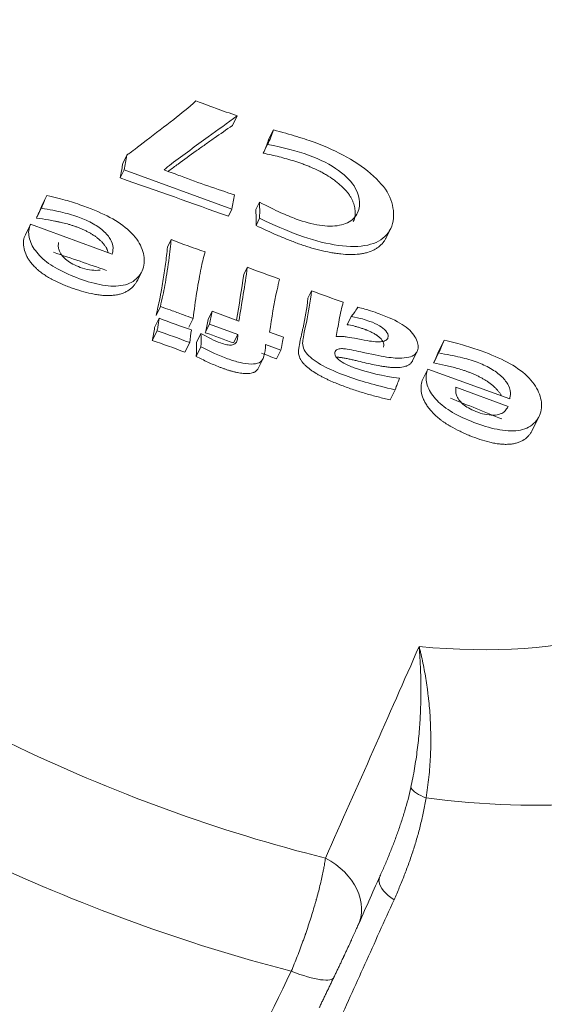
# Model space of a CAD drawing. Header units: millimetres. Extents: x 0 to 594, y 0 to 420.
# Tile 135 of 256: x 135.724 to 136.569, y 299.977 to 301.563. Entities that reach past the tile are written whole.
import ezdxf

# ---------------------------------------------------------------- set-up
doc = ezdxf.new("R2010")
doc.units = ezdxf.units.MM
doc.layers.add('1', color=7, linetype='Continuous', true_color=0xffffff)

msp = doc.modelspace()

# ---------------------------------------------------------------- linework, layer by layer
at = {"layer": '1', "color": 155, "linetype": 'Continuous', "lineweight": 13}
for p, q in [((136.0741, 301.4082), (136.0666, 301.3928)), ((136.1325, 301.3857), (136.1249, 301.3704)), ((136.1233, 301.3624), (136.1163, 301.3481)), ((135.8963, 301.345), (135.8897, 301.3317)), ((135.8922, 301.3214), (135.8858, 301.3083)), ((136.0657, 301.2582), (135.8922, 301.3214)), ((135.7673, 301.2803), (135.7598, 301.2648)), ((135.7585, 301.2596), (135.7507, 301.2437)), ((136.1102, 301.2694), (136.1044, 301.2575)), ((136.0657, 301.2582), (136.06, 301.2466)), ((136.1103, 301.2434), (136.1046, 301.2318)), ((135.7412, 301.2335), (135.7329, 301.2167)), ((135.7413, 301.2337), (135.873, 301.1858)), ((136.3141, 301.2117), (136.3213, 301.2263)), ((135.9679, 301.209), (135.962, 301.197)), ((136.0905, 301.1643), (136.0848, 301.1528)), ((135.9139, 301.144), (135.9205, 301.1576)), ((136.1942, 301.1266), (136.1883, 301.1145)), ((135.9504, 301.1012), (135.9434, 301.0868)), ((136.0338, 301.0935), (136.0273, 301.0803)), ((136.0338, 301.0935), (136.0768, 301.0779)), ((136.2579, 301.085), (136.2515, 301.072)), ((135.9486, 301.0823), (135.9412, 301.0672)), ((136.0033, 301.082), (135.9964, 301.068)), ((136.0296, 301.073), (136.0228, 301.0592)), ((136.0753, 301.0564), (136.0296, 301.073)), ((135.9451, 301.0623), (135.9373, 301.0464)), ((136.0157, 301.0579), (136.0085, 301.0433)), ((136.0753, 301.0564), (136.0685, 301.0426)), ((136.1262, 301.0598), (136.1487, 301.0517)), ((135.9977, 301.0431), (135.9901, 301.0276)), ((136.1446, 301.0312), (136.12, 301.0401)), ((136.4076, 301.0471), (136.3998, 301.0312)), ((136.0158, 301.0364), (136.0082, 301.021)), ((136.1446, 301.0312), (136.1376, 301.0171)), ((136.3569, 301.0138), (136.3644, 301.0291)), ((136.3987, 301.0264), (136.3908, 301.0104)), ((136.3909, 301.0107), (136.3988, 301.0267)), ((136.1086, 301.0025), (136.1159, 301.0173)), ((136.3814, 301.0004), (136.3735, 300.9842)), ((136.3815, 301.0006), (136.5134, 300.9526)), ((136.3287, 300.9672), (136.3206, 300.9507)), ((136.5108, 300.9404), (136.4266, 300.9712)), ((136.5498, 300.9021), (136.5607, 300.9242)), ((136.3034, 300.1821), (136.3027, 300.1752))]:
    msp.add_line(p, q, dxfattribs=at)
for centre, major_axis, ratio, start_param, end_param in [((135.8615, 300.7588), (-1.5766, 0.7749), 0.534706, 0, 3.290902), ((135.4823, 301.6724), (-0.6391, 0.3141), 0.534706, 3.153532, 3.219221), ((131.9621, 292.859), (-10.9992, 1.0555), 0.828314, 4.4112, 4.428152), ((136.7154, 301.0138), (-0.6302, 0.3097), 0.534706, 0.11988, 0.180107), ((136.0563, 301.8367), (-1.0264, 0.5045), 0.534706, 1.744323, 1.795831), ((131.9473, 292.7085), (-10.994, 1.0944), 0.828661, 4.431781, 4.440012), ((129.7175, 303.5819), (-6.1845, 3.0396), 0.534706, 3.293537, 3.316556), ((136.172, 301.7332), (-0.9309, 0.4575), 0.534706, 1.74305, 1.797104), ((136.2729, 301.6723), (-0.8934, 0.4391), 0.534706, 1.742487, 1.797667), ((135.0606, 301.4732), (-0.9459, 0.4649), 0.534706, 3.263149, 3.299336), ((136.0296, 301.6468), (-0.9238, 0.454), 0.534706, 1.742935, 1.797219), ((135.9334, 300.6568), (-0.6375, 0.3133), 0.534706, 4.871668, 4.951671), ((136.6911, 300.7924), (-0.6715, 0.33), 0.534706, 0.154084, 0.203457), ((135.5897, 301.1861), (-0.4124, 0.2027), 0.534706, 3.36154, 3.442503), ((131.9438, 292.6674), (-10.9962, 1.0552), 0.828314, 4.408474, 4.412932), ((135.7275, 301.3566), (-0.6713, 0.3299), 0.534706, 3.140922, 3.197213), ((131.9438, 292.6674), (-10.9962, 1.0552), 0.828314, 4.401702, 4.404102), ((131.9474, 292.7093), (-10.994, 1.0944), 0.828661, 4.369197, 4.377432), ((136.0616, 301.166), (-0.8504, 0.4179), 0.534706, 2.183035, 2.613756), ((132.4323, 292.5913), (-4.737, -9.9693), 0.020911, 2.450946, 2.505783), ((136.0393, 301.1207), (-1.3343, 0.6558), 0.534706, 1.58357, 1.956584), ((136.0279, 301.0974), (1.1008, -0.541), 0.534706, 5.282499, 5.797478), ((136.4018, 300.3259), (0.0494, -0.0078), 0.42568, 3.4728, 4.288327), ((135.9923, 301.0249), (1.4712, -0.7231), 0.534706, 4.742515, 5.080824), ((136.178, 300.146), (0.0914, -0.0406), 0.770665, 6.250365, 7.773616), ((132.5183, 292.5504), (4.6941, 9.8791), 0.020911, 5.592538, 5.605258), ((136.3492, 300.162), (0.0454, -0.0209), 0.496995, 3.445353, 4.440843), ((136.1398, 300.064), (0.0901, -0.0433), 0.220952, 5.059084, 6.304628)]:
    msp.add_ellipse(centre, major_axis=major_axis, ratio=ratio, start_param=start_param, end_param=end_param, dxfattribs=at)
for points, degree in [([(124.528, 307.3733), (128.8721, 305.0464), (133.3566, 302.985), (137.96, 301.2005), (142.6597, 299.7018), (147.4321, 298.4949)], 5), ([(136.1249, 301.3704), (136.1225, 301.3627), (136.1196, 301.3553), (136.1163, 301.3481)], 3), ([(135.8922, 301.3214), (135.8937, 301.3291), (135.8952, 301.3369), (135.8963, 301.345)], 3), ([(135.7585, 301.2596), (135.7604, 301.2633), (135.7633, 301.2703), (135.7673, 301.2803)], 3), ([(136.0848, 301.1528), (136.0814, 301.1283), (136.0774, 301.1038), (136.073, 301.0793)], 3), ([(136.2579, 301.085), (136.261, 301.0882), (136.2644, 301.0933), (136.2685, 301.1001)], 3), ([(136.0273, 301.0803), (136.026, 301.0732), (136.0245, 301.0661), (136.0228, 301.0592)], 3), ([(135.9373, 301.0464), (135.9549, 301.0406), (135.9725, 301.0344), (135.9901, 301.0276)], 3), ([(136.0085, 301.0433), (136.0089, 301.0357), (136.0088, 301.0283), (136.0082, 301.021)], 3), ([(136.3998, 301.0312), (136.3972, 301.0242), (136.3942, 301.0174), (136.3909, 301.0107)], 3), ([(136.0508, 299.8043), (136.0877, 299.8797), (136.1245, 299.9551), (136.1614, 300.0306)], 3), ([(136.2065, 299.972), (136.2299, 300.0207)], 1)]:
    msp.add_open_spline(points, degree=degree, dxfattribs=at)
for points, knots in [([(135.8963, 301.345), (135.8964, 301.3451), (135.8969, 301.3457), (135.8991, 301.3471), (135.8998, 301.3476), (135.9038, 301.3504), (135.9129, 301.3572), (135.9278, 301.3687), (135.9425, 301.3799), (135.9572, 301.3913), (135.9843, 301.4121), (135.9961, 301.4221), (136.0078, 301.4323)], [0, 0, 0, 0, 0.018943, 0.018943, 0.035451, 0.035451, 0.276118, 0.276118, 0.276118, 0.667721, 0.667721, 1, 1, 1, 1]), ([(136.0078, 301.4323), (136.0219, 301.4272), (136.0324, 301.4233), (136.0392, 301.4208), (136.0509, 301.4166), (136.0625, 301.4124), (136.0741, 301.4082)], [0, 0, 0, 0, 0.473546, 0.473546, 0.473546, 1, 1, 1, 1]), ([(136.0741, 301.4082), (136.0586, 301.397), (136.0431, 301.3858), (136.0075, 301.3601), (135.9879, 301.3454), (135.964, 301.3278), (135.9602, 301.3244), (135.9563, 301.3212)], [0, 0, 0, 0, 0.391073, 0.391073, 0.894572, 0.894572, 1, 1, 1, 1]), ([(135.963, 301.3189), (135.9634, 301.3192), (135.9687, 301.3231), (135.974, 301.327), (135.9886, 301.3377), (135.9982, 301.3447), (136.0104, 301.3535), (136.0129, 301.3552), (136.0177, 301.3587), (136.0202, 301.3604), (136.0275, 301.3656), (136.0422, 301.3758), (136.0568, 301.386), (136.0666, 301.3928)], [0, 0, 0, 0, 0.01198, 0.153126, 0.153126, 0.435417, 0.435417, 0.50599, 0.50599, 0.576563, 0.576563, 0.717709, 1, 1, 1, 1]), ([(136.1325, 301.3857), (136.1463, 301.3821), (136.159, 301.3785), (136.1705, 301.375), (136.1819, 301.3714), (136.1918, 301.3681), (136.2179, 301.3586), (136.235, 301.3507), (136.251, 301.3418), (136.2671, 301.3329), (136.2815, 301.3226), (136.3064, 301.3), (136.3153, 301.2886), (136.3251, 301.2657), (136.327, 301.2544), (136.3248, 301.2314), (136.3203, 301.2216), (136.3042, 301.2064), (136.2933, 301.2015), (136.2654, 301.1971), (136.2491, 301.1976), (136.2307, 301.2007), (136.2124, 301.2038), (136.1932, 301.209), (136.1541, 301.2233), (136.133, 301.2324), (136.1103, 301.2434)], [0, 0, 0, 0, 0.068311, 0.068311, 0.068311, 0.113574, 0.113574, 0.214923, 0.214923, 0.214923, 0.306009, 0.306009, 0.394359, 0.394359, 0.488069, 0.488069, 0.588919, 0.588919, 0.684412, 0.684412, 0.781542, 0.781542, 0.781542, 0.891261, 0.891261, 1, 1, 1, 1]), ([(136.1102, 301.2694), (136.1237, 301.2623), (136.1348, 301.2568), (136.1437, 301.2528), (136.1527, 301.2487), (136.1613, 301.2451), (136.1821, 301.2375), (136.1947, 301.2341), (136.2186, 301.2304), (136.2296, 301.2301), (136.2486, 301.234), (136.2562, 301.2375), (136.2671, 301.2486), (136.2705, 301.2552), (136.2721, 301.2725), (136.27, 301.282), (136.2595, 301.3012), (136.2504, 301.3108), (136.2375, 301.3203), (136.2247, 301.3297), (136.2085, 301.338), (136.1708, 301.3518), (136.149, 301.3574), (136.1233, 301.3624)], [0, 0, 0, 0, 0.083649, 0.083649, 0.083649, 0.142994, 0.142994, 0.237172, 0.237172, 0.325667, 0.325667, 0.416416, 0.416416, 0.506407, 0.506407, 0.61464, 0.61464, 0.7169, 0.7169, 0.7169, 0.863059, 0.863059, 1, 1, 1, 1]), ([(136.1163, 301.3481), (136.1247, 301.3463), (136.1331, 301.3445), (136.1459, 301.3413), (136.1501, 301.3402), (136.1587, 301.3378), (136.1629, 301.3366), (136.1715, 301.3339), (136.1758, 301.3324), (136.1823, 301.33), (136.1845, 301.3292), (136.1888, 301.3275), (136.1909, 301.3266), (136.1974, 301.3239), (136.2016, 301.322), (136.2079, 301.3188), (136.2099, 301.3177), (136.213, 301.316), (136.2141, 301.3155), (136.2161, 301.3143), (136.2171, 301.3137), (136.2221, 301.3108), (136.2259, 301.3083), (136.2304, 301.305), (136.2313, 301.3043), (136.233, 301.303), (136.2348, 301.3016), (136.2365, 301.3002), (136.2382, 301.2988), (136.239, 301.2981), (136.2431, 301.2945), (136.2461, 301.2916), (136.2501, 301.2872), (136.2514, 301.2857), (136.2531, 301.2834), (136.2537, 301.2827), (136.2547, 301.2812), (136.2558, 301.2797), (136.2567, 301.2782), (136.2575, 301.2767), (136.2579, 301.2759), (136.2591, 301.2737), (136.2601, 301.2715), (136.261, 301.2693), (136.2616, 301.2678), (136.2618, 301.2671), (136.2625, 301.265), (136.2629, 301.2635), (136.2639, 301.2593), (136.2643, 301.2566), (136.2644, 301.2527), (136.2644, 301.2514), (136.2643, 301.2488), (136.2641, 301.2476), (136.2638, 301.2457), (136.2637, 301.2451), (136.2634, 301.2439), (136.263, 301.2421), (136.2622, 301.24), (136.2615, 301.2385), (136.2613, 301.2382)], [0, 0, 0, 0, 0.116425, 0.116425, 0.174637, 0.174637, 0.232849, 0.232849, 0.291062, 0.291062, 0.320168, 0.320168, 0.349274, 0.349274, 0.407486, 0.407486, 0.436592, 0.436592, 0.451145, 0.451145, 0.465698, 0.465698, 0.523911, 0.523911, 0.538464, 0.538464, 0.553017, 0.56757, 0.56757, 0.582123, 0.582123, 0.640335, 0.640335, 0.669441, 0.669441, 0.683995, 0.683995, 0.698548, 0.713101, 0.713101, 0.727654, 0.727654, 0.75676, 0.771313, 0.771313, 0.785866, 0.785866, 0.814972, 0.814972, 0.873185, 0.873185, 0.902291, 0.902291, 0.931397, 0.931397, 0.94595, 0.94595, 0.960503, 0.989609, 1, 1, 1, 1]), ([(135.8897, 301.3317), (135.8895, 301.3297), (135.8892, 301.3277), (135.8886, 301.3237), (135.8882, 301.3217), (135.8872, 301.3159), (135.8865, 301.3121), (135.8858, 301.3083)], [0, 0, 0, 0, 0.25418, 0.25418, 0.508357, 0.508357, 1, 1, 1, 1]), ([(135.9563, 301.3212), (135.967, 301.3173), (135.976, 301.3141), (135.9828, 301.3115), (136.0129, 301.3), (136.042, 301.2904), (136.0699, 301.281)], [0, 0, 0, 0, 0.233294, 0.233294, 0.233294, 1, 1, 1, 1]), ([(135.7673, 301.2803), (135.7803, 301.2773), (135.7915, 301.2744), (135.8003, 301.2718), (135.8093, 301.2691), (135.8183, 301.2661), (135.843, 301.2571), (135.857, 301.2511), (135.8692, 301.2447), (135.8814, 301.2384), (135.8919, 301.2309), (135.9099, 301.2141), (135.916, 301.2054), (135.9237, 301.1875), (135.9251, 301.1791), (135.9234, 301.1622), (135.92, 301.1545), (135.9079, 301.1417), (135.9002, 301.1374), (135.8806, 301.1336), (135.8697, 301.1336), (135.8454, 301.1378), (135.8328, 301.1413), (135.8077, 301.1505), (135.7961, 301.1557), (135.7744, 301.1673), (135.7655, 301.1737), (135.7512, 301.1877), (135.7459, 301.1947), (135.7393, 301.2094), (135.7376, 301.2167), (135.7387, 301.2273), (135.7397, 301.2306), (135.7413, 301.2337)], [0, 0, 0, 0, 0.063143, 0.063143, 0.063143, 0.111075, 0.111075, 0.195659, 0.195659, 0.195659, 0.266619, 0.266619, 0.33794, 0.33794, 0.413897, 0.413897, 0.495773, 0.495773, 0.56998, 0.56998, 0.644186, 0.644186, 0.715425, 0.715425, 0.783737, 0.783737, 0.84335, 0.84335, 0.902964, 0.902964, 0.969256, 0.969256, 1, 1, 1, 1]), ([(135.7598, 301.2648), (135.7583, 301.2613), (135.7569, 301.2578), (135.7547, 301.2524), (135.7539, 301.2507), (135.7527, 301.248), (135.7523, 301.2472), (135.7517, 301.2459), (135.7515, 301.2455), (135.7513, 301.2451)], [0, 0, 0, 0, 0.535153, 0.535153, 0.802729, 0.802729, 0.936517, 0.936517, 1, 1, 1, 1]), ([(135.873, 301.1858), (135.8735, 301.1884), (135.8739, 301.1906), (135.8745, 301.1969), (135.8735, 301.2018), (135.869, 301.2119), (135.8651, 301.2168), (135.8551, 301.2263), (135.849, 301.2306), (135.8347, 301.2387), (135.8274, 301.242), (135.8121, 301.2476), (135.8031, 301.2503), (135.7934, 301.2527), (135.7837, 301.255), (135.7719, 301.2574), (135.7585, 301.2596)], [0, 0, 0, 0, 0.048346, 0.048346, 0.207197, 0.207197, 0.340473, 0.340473, 0.473748, 0.473748, 0.613753, 0.613753, 0.77826, 0.77826, 0.77826, 1, 1, 1, 1]), ([(136.1103, 301.2434), (136.1105, 301.25), (136.1106, 301.2546), (136.1104, 301.2614), (136.1103, 301.2654), (136.1102, 301.2694)], [0, 0, 0, 0, 0.541635, 0.541635, 1, 1, 1, 1]), ([(135.7507, 301.2437), (135.7572, 301.2429), (135.7638, 301.2419), (135.7737, 301.2401), (135.777, 301.2395), (135.782, 301.2385), (135.7837, 301.2382), (135.787, 301.2375), (135.7887, 301.2371), (135.7937, 301.2359), (135.7971, 301.2351), (135.8022, 301.2337), (135.8039, 301.2332), (135.8073, 301.2322), (135.809, 301.2316), (135.8124, 301.2305), (135.814, 301.23), (135.8174, 301.2288), (135.8191, 301.2281), (135.8216, 301.2271), (135.8224, 301.2267), (135.8241, 301.226), (135.8249, 301.2256), (135.8274, 301.2245), (135.829, 301.2237), (135.8323, 301.2221), (135.8339, 301.2213), (135.837, 301.2196), (135.8401, 301.2178), (135.8431, 301.2159), (135.8453, 301.2144), (135.846, 301.2139), (135.8474, 301.2129), (135.8495, 301.2113), (135.8514, 301.2097), (135.8532, 301.208), (135.8538, 301.2075), (135.855, 301.2063), (135.8561, 301.2052), (135.8572, 301.2041), (135.8582, 301.2029), (135.8587, 301.2023), (135.8601, 301.2005), (135.8619, 301.1982), (135.8633, 301.1959), (135.8642, 301.1941), (135.8644, 301.1935), (135.8649, 301.1923), (135.8652, 301.1917), (135.8657, 301.1902), (135.866, 301.1893), (135.8663, 301.1884)], [0, 0, 0, 0, 0.149273, 0.149273, 0.22391, 0.22391, 0.261228, 0.261228, 0.298546, 0.298546, 0.373183, 0.373183, 0.410501, 0.410501, 0.44782, 0.44782, 0.485138, 0.485138, 0.522456, 0.522456, 0.541115, 0.541115, 0.559775, 0.559775, 0.597093, 0.597093, 0.634411, 0.634411, 0.67173, 0.709048, 0.709048, 0.727707, 0.727707, 0.746366, 0.783684, 0.783684, 0.802344, 0.802344, 0.821003, 0.839662, 0.839662, 0.858321, 0.858321, 0.895639, 0.932958, 0.932958, 0.951617, 0.951617, 0.970276, 0.970276, 1, 1, 1, 1]), ([(136.1044, 301.2575), (136.1044, 301.2554), (136.1045, 301.2521), (136.1046, 301.2484), (136.1047, 301.2467), (136.1047, 301.2457), (136.1048, 301.2451), (136.1048, 301.2435), (136.1048, 301.2424), (136.1048, 301.2403), (136.1048, 301.2392), (136.1047, 301.236), (136.1046, 301.2339), (136.1046, 301.2318)], [0, 0, 0, 0, 0.25, 0.375, 0.4375, 0.4375, 0.5, 0.5, 0.625, 0.625, 0.75, 0.75, 1, 1, 1, 1]), ([(136.1046, 301.2318), (136.1158, 301.2263), (136.1271, 301.2211), (136.1442, 301.2137), (136.1499, 301.2113), (136.1585, 301.2079), (136.1613, 301.2068), (136.1671, 301.2046), (136.17, 301.2035), (136.1757, 301.2014), (136.1801, 301.2), (136.1844, 301.1985), (136.1873, 301.1976), (136.1888, 301.1972), (136.196, 301.195), (136.2076, 301.1918), (136.2189, 301.1894), (136.2273, 301.1878), (136.23, 301.1874), (136.2342, 301.1868), (136.2356, 301.1866), (136.2383, 301.1862), (136.2397, 301.1861), (136.2464, 301.1854), (136.2517, 301.185), (136.2617, 301.185), (136.2666, 301.1852), (136.2723, 301.1859), (136.2735, 301.1861), (136.2757, 301.1865), (136.279, 301.187), (136.2822, 301.1878), (136.2881, 301.1895), (136.2918, 301.191), (136.2968, 301.1936), (136.2983, 301.1945), (136.3006, 301.196), (136.3013, 301.1965), (136.3027, 301.1976), (136.3034, 301.1982), (136.3067, 301.201), (136.31, 301.2047), (136.3129, 301.2093), (136.3139, 301.2112), (136.3142, 301.2117)], [0, 0, 0, 0, 0.13637, 0.13637, 0.204555, 0.204555, 0.238647, 0.238647, 0.27274, 0.27274, 0.306832, 0.323878, 0.323878, 0.340925, 0.340925, 0.40911, 0.477294, 0.477294, 0.511387, 0.511387, 0.528433, 0.528433, 0.545479, 0.545479, 0.613664, 0.613664, 0.681849, 0.681849, 0.698895, 0.698895, 0.715942, 0.750034, 0.750034, 0.818219, 0.818219, 0.852311, 0.852311, 0.869358, 0.869358, 0.886404, 0.886404, 0.954589, 0.988681, 1, 1, 1, 1]), ([(135.733, 301.2169), (135.7323, 301.2154), (135.7316, 301.2139), (135.7306, 301.2108), (135.7302, 301.2092), (135.7299, 301.2068), (135.7298, 301.2059), (135.7297, 301.2042), (135.7297, 301.2016), (135.7299, 301.199), (135.7308, 301.1935), (135.7319, 301.1897), (135.7339, 301.185), (135.7343, 301.1841), (135.7352, 301.1821), (135.7362, 301.1802), (135.7374, 301.1783), (135.7383, 301.1768), (135.7386, 301.1763), (135.7393, 301.1754), (135.741, 301.1729), (135.7429, 301.1705), (135.7463, 301.1668), (135.7481, 301.1649), (135.7505, 301.1626), (135.751, 301.1621), (135.752, 301.1612), (135.7525, 301.1608), (135.754, 301.1594), (135.7572, 301.1568), (135.7629, 301.1526), (135.7678, 301.1495), (135.7709, 301.1476), (135.7716, 301.1473), (135.7729, 301.1466), (135.7742, 301.1458), (135.7761, 301.1448), (135.7774, 301.1441), (135.7834, 301.1411), (135.7887, 301.1387), (135.7968, 301.1352), (135.8009, 301.1336), (135.8051, 301.132), (135.8078, 301.131), (135.8092, 301.1305), (135.8161, 301.1281), (135.8217, 301.1264), (135.8327, 301.1235), (135.8381, 301.1222), (135.845, 301.1209), (135.8463, 301.1207), (135.849, 301.1202), (135.8504, 301.12), (135.8544, 301.1195), (135.8596, 301.119), (135.8659, 301.1188), (135.8696, 301.119), (135.872, 301.1191), (135.8732, 301.1192), (135.8767, 301.1196), (135.879, 301.1199), (135.8822, 301.1205), (135.8833, 301.1207), (135.8854, 301.1212), (135.8884, 301.1221), (135.8912, 301.1232), (135.8939, 301.1244), (135.8947, 301.1248), (135.8964, 301.1257), (135.8972, 301.1262), (135.9011, 301.1286), (135.9038, 301.1308), (135.9073, 301.1344), (135.9084, 301.1357), (135.91, 301.1377), (135.9105, 301.1383), (135.9114, 301.1397), (135.9118, 301.1404), (135.9128, 301.142), (135.9134, 301.143), (135.9139, 301.144)], [0, 0, 0, 0, 0.028832, 0.028832, 0.057663, 0.057663, 0.072079, 0.072079, 0.086495, 0.115327, 0.115327, 0.17299, 0.17299, 0.187406, 0.187406, 0.201822, 0.216238, 0.216238, 0.223446, 0.223446, 0.230654, 0.259486, 0.259486, 0.288317, 0.288317, 0.295525, 0.295525, 0.302733, 0.302733, 0.317149, 0.345981, 0.374813, 0.374813, 0.382021, 0.382021, 0.389228, 0.396436, 0.403644, 0.403644, 0.461308, 0.461308, 0.49014, 0.504555, 0.504555, 0.518971, 0.518971, 0.576635, 0.576635, 0.634298, 0.634298, 0.648714, 0.648714, 0.66313, 0.66313, 0.691962, 0.720793, 0.735209, 0.735209, 0.749625, 0.749625, 0.778457, 0.778457, 0.792873, 0.792873, 0.807289, 0.83612, 0.83612, 0.850536, 0.850536, 0.864952, 0.864952, 0.922616, 0.922616, 0.951447, 0.951447, 0.965863, 0.965863, 0.980279, 0.980279, 1, 1, 1, 1]), ([(135.7862, 301.2044), (135.7859, 301.2009), (135.7858, 301.1983), (135.7865, 301.1946), (135.7869, 301.1926), (135.7889, 301.1874), (135.7905, 301.1848), (135.7947, 301.1801), (135.7969, 301.1778), (135.8025, 301.1735), (135.8057, 301.1714), (135.8132, 301.1676), (135.8172, 301.1658), (135.8265, 301.1622), (135.8314, 301.1611), (135.8411, 301.1595), (135.8456, 301.1593), (135.851, 301.1597), (135.8521, 301.1599), (135.8532, 301.16)], [0, 0, 0, 0, 0.127871, 0.127871, 0.224993, 0.224993, 0.332072, 0.332072, 0.433839, 0.433839, 0.541766, 0.541766, 0.6635, 0.6635, 0.811575, 0.811575, 0.959649, 0.959649, 1, 1, 1, 1]), ([(135.962, 301.197), (135.9615, 301.1923), (135.961, 301.1877), (135.9599, 301.1784), (135.9593, 301.1738), (135.9581, 301.1646), (135.9574, 301.16), (135.9561, 301.1508), (135.9553, 301.1462), (135.9538, 301.137), (135.953, 301.1324), (135.952, 301.1266), (135.9518, 301.1255), (135.9513, 301.1232), (135.9511, 301.1221), (135.9505, 301.1186), (135.95, 301.1163), (135.9486, 301.1095), (135.9476, 301.105), (135.9455, 301.0959), (135.9445, 301.0914), (135.9434, 301.0868)], [0, 0, 0, 0, 0.125, 0.125, 0.25, 0.25, 0.375, 0.375, 0.5, 0.5, 0.625, 0.625, 0.65625, 0.65625, 0.6875, 0.6875, 0.75, 0.75, 0.875, 0.875, 1, 1, 1, 1]), ([(135.9504, 301.1012), (135.9532, 301.1132), (135.9558, 301.1248), (135.9597, 301.1469), (135.9619, 301.1597), (135.9658, 301.1888), (135.967, 301.2003), (135.9679, 301.209)], [0, 0, 0, 0, 0.327009, 0.327009, 0.682264, 0.682264, 1, 1, 1, 1]), ([(136.0224, 301.1891), (136.0196, 301.1789), (136.0175, 301.1703), (136.0139, 301.1521), (136.0115, 301.1392), (136.0068, 301.1096), (136.0049, 301.0955), (136.0033, 301.082)], [0, 0, 0, 0, 0.247618, 0.247618, 0.610564, 0.610564, 1, 1, 1, 1]), ([(136.1424, 301.1454), (136.1411, 301.1397), (136.1398, 301.134), (136.1332, 301.106), (136.1303, 301.0827), (136.1262, 301.0598)], [0, 0, 0, 0, 0.203394, 0.203394, 1, 1, 1, 1]), ([(136.3287, 300.9672), (136.3122, 300.9709), (136.2976, 300.9745), (136.2851, 300.9781), (136.2724, 300.9817), (136.2604, 300.9856), (136.2355, 300.9947), (136.2235, 301.0001), (136.2126, 301.0059), (136.2017, 301.0117), (136.1934, 301.0179), (136.1875, 301.0242), (136.1816, 301.0304), (136.1791, 301.0374), (136.1802, 301.0491), (136.1821, 301.0594), (136.1857, 301.0755), (136.1892, 301.0917), (136.1921, 301.1087), (136.1942, 301.1266)], [0, 0, 0, 0, 0.138165, 0.138165, 0.138165, 0.246691, 0.246691, 0.368175, 0.368175, 0.368175, 0.463302, 0.463302, 0.463302, 0.633707, 0.633707, 0.72601, 0.72601, 0.72601, 1, 1, 1, 1]), ([(136.0033, 301.082), (135.9915, 301.0864), (135.9826, 301.0897), (135.9713, 301.0938), (135.9626, 301.0969), (135.9504, 301.1012)], [0, 0, 0, 0, 0.515625, 0.515625, 1, 1, 1, 1]), ([(136.1883, 301.1145), (136.1864, 301.0985), (136.1837, 301.0827), (136.1801, 301.0661), (136.1799, 301.0651), (136.1795, 301.0632), (136.1793, 301.0622), (136.1786, 301.0593), (136.1782, 301.0573), (136.1769, 301.0515), (136.1761, 301.0476), (136.1749, 301.0416), (136.1745, 301.0397), (136.174, 301.0367), (136.1738, 301.0357), (136.1735, 301.0337), (136.1733, 301.0327), (136.1731, 301.0306), (136.173, 301.0296), (136.173, 301.028), (136.173, 301.0274), (136.1731, 301.0263), (136.1732, 301.0258), (136.1734, 301.0241), (136.1736, 301.023), (136.1742, 301.0207), (136.1746, 301.0195), (136.1754, 301.0177), (136.1757, 301.0171), (136.1763, 301.0159), (136.1767, 301.0153), (136.1778, 301.0135), (136.1786, 301.0123), (136.1799, 301.0108), (136.1801, 301.0105), (136.1807, 301.0099), (136.1809, 301.0096), (136.1817, 301.0087), (136.1834, 301.007), (136.1865, 301.0042), (136.1898, 301.0014), (136.1919, 300.9999), (136.1933, 300.9988), (136.194, 300.9983), (136.1976, 300.9958), (136.2006, 300.9939), (136.2045, 300.9917), (136.2053, 300.9912), (136.2069, 300.9904), (136.2092, 300.9891), (136.2116, 300.9878), (136.2148, 300.9862), (136.2164, 300.9854), (136.2196, 300.9838), (136.2245, 300.9815), (136.2293, 300.9794), (136.2342, 300.9774), (136.2358, 300.9767), (136.2391, 300.9754), (136.2407, 300.9748), (136.2489, 300.9717), (136.2554, 300.9694), (136.2652, 300.9661), (136.2685, 300.965), (136.275, 300.963), (136.2783, 300.962), (136.2849, 300.96), (136.2881, 300.9591), (136.2947, 300.9573), (136.2979, 300.9565), (136.3077, 300.9539), (136.3142, 300.9523), (136.3206, 300.9507)], [0, 0, 0, 0, 0.25, 0.25, 0.265625, 0.265625, 0.28125, 0.28125, 0.3125, 0.3125, 0.375, 0.375, 0.40625, 0.40625, 0.421875, 0.421875, 0.4375, 0.4375, 0.453125, 0.453125, 0.460937, 0.460937, 0.46875, 0.46875, 0.484375, 0.484375, 0.5, 0.5, 0.507812, 0.507812, 0.515625, 0.515625, 0.53125, 0.53125, 0.535156, 0.535156, 0.539062, 0.539062, 0.546875, 0.5625, 0.578125, 0.585937, 0.585937, 0.59375, 0.59375, 0.625, 0.625, 0.632812, 0.632812, 0.640625, 0.65625, 0.65625, 0.671875, 0.671875, 0.6875, 0.71875, 0.71875, 0.734375, 0.734375, 0.75, 0.75, 0.8125, 0.8125, 0.84375, 0.84375, 0.875, 0.875, 0.90625, 0.90625, 0.9375, 0.9375, 1, 1, 1, 1]), ([(136.2451, 301.1081), (136.2427, 301.0999), (136.2405, 301.0902), (136.2369, 301.0702), (136.2352, 301.0616), (136.2336, 301.0529)], [0, 0, 0, 0, 0.530763, 0.530763, 1, 1, 1, 1]), ([(136.2685, 301.1001), (136.277, 301.098), (136.2839, 301.096), (136.2941, 301.0927), (136.2988, 301.0911), (136.3183, 301.084), (136.3305, 301.0784), (136.3401, 301.0724), (136.3496, 301.0664), (136.3563, 301.0598), (136.3648, 301.0457), (136.3663, 301.0395), (136.3655, 301.0311), (136.3644, 301.0283), (136.3603, 301.0235), (136.3574, 301.0217), (136.3499, 301.0192), (136.3452, 301.0183), (136.3394, 301.0181), (136.3336, 301.0178), (136.3255, 301.0183), (136.3149, 301.0199), (136.3042, 301.0215), (136.2903, 301.0243), (136.2682, 301.0294), (136.2634, 301.0304), (136.2534, 301.0323), (136.2495, 301.0329), (136.2433, 301.0336), (136.2408, 301.0334), (136.2363, 301.0324), (136.2345, 301.0317), (136.2322, 301.0297), (136.2316, 301.0285), (136.2312, 301.0241), (136.2324, 301.0212), (136.2383, 301.0151), (136.2421, 301.0122), (136.2516, 301.0072), (136.257, 301.0048), (136.2847, 300.9947), (136.309, 300.9891), (136.3359, 300.9858)], [0, 0, 0, 0, 0.030847, 0.030847, 0.061694, 0.061694, 0.173516, 0.173516, 0.173516, 0.24435, 0.24435, 0.312983, 0.312983, 0.35201, 0.35201, 0.391036, 0.391036, 0.430063, 0.430063, 0.430063, 0.493365, 0.493365, 0.493365, 0.595743, 0.595743, 0.628062, 0.628062, 0.660381, 0.660381, 0.682252, 0.682252, 0.702125, 0.702125, 0.718707, 0.718707, 0.750687, 0.750687, 0.783939, 0.783939, 0.829066, 0.829066, 1, 1, 1, 1]), ([(136.2336, 301.0529), (136.2384, 301.053), (136.242, 301.053), (136.2469, 301.0527), (136.2496, 301.0524), (136.2558, 301.0515), (136.2612, 301.0505), (136.2763, 301.0476), (136.2826, 301.0464), (136.2919, 301.045), (136.296, 301.0446), (136.3035, 301.0442), (136.3067, 301.0445), (136.312, 301.0457), (136.314, 301.0466), (136.3165, 301.0491), (136.3173, 301.0505), (136.3178, 301.0555), (136.3166, 301.0586), (136.3111, 301.0652), (136.3075, 301.068), (136.2989, 301.073), (136.2937, 301.0754), (136.2839, 301.0788), (136.2798, 301.0802), (136.2712, 301.0825), (136.2653, 301.0839), (136.2579, 301.085)], [0, 0, 0, 0, 0.070884, 0.070884, 0.120376, 0.120376, 0.215531, 0.215531, 0.309073, 0.309073, 0.402615, 0.402615, 0.468078, 0.468078, 0.52295, 0.52295, 0.573167, 0.573167, 0.654073, 0.654073, 0.734979, 0.734979, 0.826351, 0.826351, 0.897469, 0.897469, 1, 1, 1, 1]), ([(135.9451, 301.0623), (135.9456, 301.0641), (135.946, 301.066), (135.9472, 301.0729), (135.9479, 301.0776), (135.9486, 301.0823)], [0, 0, 0, 0, 0.302943, 0.302943, 1, 1, 1, 1]), ([(136.2515, 301.072), (136.255, 301.0714), (136.2585, 301.0707), (136.2637, 301.0695), (136.2655, 301.069), (136.2681, 301.0683), (136.269, 301.0681), (136.2707, 301.0676), (136.2716, 301.0673), (136.2743, 301.0664), (136.276, 301.0658), (136.2787, 301.0648), (136.2796, 301.0645), (136.2809, 301.064), (136.2814, 301.0639), (136.2823, 301.0635), (136.2827, 301.0634), (136.2841, 301.0628), (136.285, 301.0625), (136.2867, 301.0617), (136.2876, 301.0613), (136.2902, 301.0601), (136.292, 301.0592), (136.2945, 301.0579), (136.2953, 301.0574), (136.2966, 301.0567), (136.297, 301.0564), (136.2978, 301.0559), (136.2982, 301.0556), (136.299, 301.0551), (136.2994, 301.0548), (136.3002, 301.0543), (136.3014, 301.0534), (136.3024, 301.0525), (136.3038, 301.0513), (136.3045, 301.0507), (136.3057, 301.0494), (136.3063, 301.0487), (136.3073, 301.0475), (136.3078, 301.0468), (136.3084, 301.0458), (136.3086, 301.0455), (136.309, 301.0448), (136.3092, 301.0445), (136.3099, 301.0429), (136.3103, 301.0416), (136.3105, 301.0401), (136.3105, 301.0398), (136.3105, 301.0393), (136.3105, 301.039), (136.3105, 301.0381), (136.3104, 301.0376), (136.3102, 301.0368), (136.3101, 301.0365), (136.31, 301.0361), (136.3099, 301.0359), (136.3098, 301.0356)], [0, 0, 0, 0, 0.138289, 0.138289, 0.207433, 0.207433, 0.242005, 0.242005, 0.276577, 0.276577, 0.345722, 0.345722, 0.380294, 0.380294, 0.39758, 0.39758, 0.414866, 0.414866, 0.449438, 0.449438, 0.48401, 0.48401, 0.553155, 0.553155, 0.587727, 0.587727, 0.605013, 0.605013, 0.622299, 0.622299, 0.639585, 0.639585, 0.656871, 0.691443, 0.691443, 0.726016, 0.726016, 0.760588, 0.760588, 0.79516, 0.79516, 0.812446, 0.812446, 0.829732, 0.829732, 0.898876, 0.898876, 0.916162, 0.916162, 0.933449, 0.933449, 0.968021, 0.968021, 0.985307, 0.985307, 1, 1, 1, 1]), ([(135.9412, 301.0672), (135.9406, 301.0638), (135.9401, 301.0603), (135.9391, 301.055), (135.9388, 301.0533), (135.9381, 301.0498), (135.9378, 301.0481), (135.9373, 301.0464)], [0, 0, 0, 0, 0.5, 0.5, 0.75, 0.75, 1, 1, 1, 1]), ([(136.0157, 301.0579), (136.027, 301.0513), (136.0374, 301.0463), (136.0506, 301.0413), (136.0541, 301.0404), (136.0604, 301.0392), (136.0631, 301.039), (136.0671, 301.0395), (136.069, 301.0401), (136.0717, 301.0422), (136.0729, 301.0436), (136.0744, 301.0473), (136.0748, 301.0497), (136.0752, 301.0537), (136.0752, 301.0551), (136.0753, 301.0564)], [0, 0, 0, 0, 0.371173, 0.371173, 0.491612, 0.491612, 0.585684, 0.585684, 0.679757, 0.679757, 0.787957, 0.787957, 0.923371, 0.923371, 1, 1, 1, 1]), ([(136.12, 301.0401), (136.1199, 301.0387), (136.1198, 301.0372), (136.1193, 301.0279), (136.1179, 301.0223), (136.1151, 301.0149), (136.1126, 301.0123), (136.1064, 301.0092), (136.1019, 301.0086), (136.0909, 301.0086), (136.0849, 301.0095), (136.0722, 301.0126), (136.0654, 301.0147), (136.0451, 301.0222), (136.0308, 301.0286), (136.0158, 301.0364)], [0, 0, 0, 0, 0.046807, 0.046807, 0.239059, 0.239059, 0.354026, 0.354026, 0.464019, 0.464019, 0.58634, 0.58634, 0.721849, 0.721849, 1, 1, 1, 1]), ([(136.1487, 301.0517), (136.148, 301.0497), (136.1473, 301.0464), (136.1457, 301.0368), (136.1449, 301.0333), (136.1446, 301.0312)], [0, 0, 0, 0, 0.497906, 0.497906, 1, 1, 1, 1]), ([(136.4076, 301.0471), (136.4207, 301.0441), (136.4317, 301.0413), (136.4407, 301.0386), (136.4495, 301.0359), (136.4585, 301.033), (136.4832, 301.024), (136.4972, 301.018), (136.5218, 301.0051), (136.5323, 300.9977), (136.5501, 300.9808), (136.5564, 300.9722), (136.5637, 300.9544), (136.5653, 300.946), (136.5637, 300.9291), (136.5602, 300.9214), (136.5484, 300.9084), (136.5404, 300.9042), (136.5208, 300.9004), (136.5099, 300.9005), (136.4858, 300.9047), (136.4732, 300.9081), (136.448, 300.9173), (136.4365, 300.9225), (136.4147, 300.9342), (136.4057, 300.9406), (136.3917, 300.9545), (136.3863, 300.9615), (136.3793, 300.9763), (136.378, 300.9834), (136.3791, 300.9941), (136.3799, 300.9974), (136.3815, 301.0006)], [0, 0, 0, 0, 0.06348, 0.06348, 0.06348, 0.109418, 0.109418, 0.188044, 0.188044, 0.266669, 0.266669, 0.338838, 0.338838, 0.411007, 0.411007, 0.4888, 0.4888, 0.566592, 0.566592, 0.644385, 0.644385, 0.715936, 0.715936, 0.783619, 0.783619, 0.844414, 0.844414, 0.907564, 0.907564, 0.970713, 0.970713, 1, 1, 1, 1]), ([(136.5134, 300.9526), (136.5139, 300.9552), (136.5143, 300.9573), (136.5149, 300.9637), (136.5139, 300.9686), (136.5091, 300.9788), (136.5053, 300.9837), (136.4954, 300.9932), (136.4892, 300.9975), (136.475, 301.0056), (136.4678, 301.0088), (136.4525, 301.0144), (136.4434, 301.0172), (136.4336, 301.0195), (136.4239, 301.0219), (136.4123, 301.0242), (136.3987, 301.0264)], [0, 0, 0, 0, 0.048402, 0.048402, 0.207439, 0.207439, 0.340116, 0.340116, 0.472792, 0.472792, 0.613271, 0.613271, 0.778334, 0.778334, 0.778334, 1, 1, 1, 1]), ([(136.0082, 301.021), (136.0143, 301.0178), (136.0205, 301.0147), (136.033, 301.0089), (136.0393, 301.0062), (136.0473, 301.0031), (136.0489, 301.0025), (136.0521, 301.0014), (136.0537, 301.0008), (136.0569, 300.9997), (136.0585, 300.9991), (136.0618, 300.9981), (136.065, 300.9972), (136.0682, 300.9963), (136.0706, 300.9957), (136.0714, 300.9955), (136.073, 300.9952), (136.0738, 300.995), (136.0778, 300.9942), (136.0809, 300.9937), (136.0854, 300.9933), (136.0868, 300.9933), (136.089, 300.9933), (136.0897, 300.9933), (136.0911, 300.9933), (136.0918, 300.9934), (136.0939, 300.9935), (136.0952, 300.9937), (136.0978, 300.9942), (136.099, 300.9945), (136.1007, 300.9951), (136.1012, 300.9953), (136.1022, 300.9958), (136.1027, 300.996), (136.1041, 300.9969), (136.1049, 300.9975), (136.1059, 300.9986), (136.1063, 300.9989), (136.1069, 300.9997), (136.1072, 301.0001), (136.1079, 301.0011), (136.1083, 301.0018), (136.1086, 301.0025)], [0, 0, 0, 0, 0.168099, 0.168099, 0.336198, 0.336198, 0.378223, 0.378223, 0.420248, 0.420248, 0.462272, 0.462272, 0.504297, 0.546322, 0.546322, 0.567334, 0.567334, 0.588347, 0.588347, 0.672396, 0.672396, 0.714421, 0.714421, 0.735433, 0.735433, 0.756446, 0.756446, 0.79847, 0.79847, 0.840495, 0.840495, 0.861507, 0.861507, 0.88252, 0.88252, 0.924545, 0.924545, 0.945557, 0.945557, 0.966569, 0.966569, 1, 1, 1, 1]), ([(136.2346, 301.0194), (136.2346, 301.0194), (136.2346, 301.0194), (136.235, 301.0194), (136.2355, 301.0195), (136.2365, 301.0195), (136.237, 301.0195), (136.238, 301.0194), (136.2385, 301.0194), (136.2395, 301.0193), (136.24, 301.0192), (136.2426, 301.0189), (136.2447, 301.0186), (136.2489, 301.0178), (136.251, 301.0174), (136.2552, 301.0165), (136.2574, 301.0161), (136.2617, 301.0151), (136.2638, 301.0146), (136.2703, 301.013), (136.2745, 301.0119), (136.2831, 301.01), (136.2874, 301.009), (136.2959, 301.0072), (136.3001, 301.0064), (136.3064, 301.0053), (136.3085, 301.0049), (136.3127, 301.0043), (136.3147, 301.004), (136.3188, 301.0035), (136.3208, 301.0033), (136.3248, 301.003), (136.3268, 301.0029), (136.3297, 301.0029), (136.3307, 301.0029), (136.3326, 301.0029), (136.3335, 301.003), (136.3362, 301.0031), (136.338, 301.0033), (136.3414, 301.0039), (136.343, 301.0042), (136.3453, 301.0049), (136.3461, 301.0051), (136.3475, 301.0056), (136.3482, 301.0059), (136.3503, 301.0069), (136.3515, 301.0076), (136.3531, 301.0088), (136.3536, 301.0093), (136.3545, 301.0102), (136.3549, 301.0107), (136.3557, 301.0117), (136.3561, 301.0123), (136.3566, 301.0131), (136.3567, 301.0134), (136.3569, 301.0137)], [0, 0, 0, 0, 0.000138, 0.000138, 0.01162, 0.01162, 0.023102, 0.023102, 0.034584, 0.034584, 0.046066, 0.046066, 0.091995, 0.091995, 0.137923, 0.137923, 0.183852, 0.183852, 0.22978, 0.22978, 0.321637, 0.321637, 0.413494, 0.413494, 0.505351, 0.505351, 0.551279, 0.551279, 0.597208, 0.597208, 0.643136, 0.643136, 0.689064, 0.689064, 0.712029, 0.712029, 0.734993, 0.734993, 0.780921, 0.780921, 0.82685, 0.82685, 0.849814, 0.849814, 0.872778, 0.872778, 0.918707, 0.918707, 0.941671, 0.941671, 0.964635, 0.964635, 0.987599, 0.987599, 1, 1, 1, 1]), ([(136.3908, 301.0104), (136.3972, 301.0092), (136.4036, 301.0079), (136.4133, 301.0057), (136.4166, 301.0049), (136.4231, 301.0033), (136.4263, 301.0024), (136.4329, 301.0005), (136.4361, 300.9995), (136.4411, 300.9978), (136.4428, 300.9973), (136.4461, 300.9961), (136.4477, 300.9954), (136.451, 300.9942), (136.4527, 300.9935), (136.456, 300.9921), (136.4592, 300.9907), (136.4625, 300.9891), (136.4657, 300.9874), (136.4673, 300.9866), (136.4705, 300.9848), (136.472, 300.9839), (136.4751, 300.982), (136.4781, 300.98), (136.481, 300.978), (136.4831, 300.9764), (136.4838, 300.9758), (136.4852, 300.9747), (136.4872, 300.973), (136.4891, 300.9713), (136.4908, 300.9695), (136.4914, 300.9689), (136.4925, 300.9678), (136.4936, 300.9666), (136.4947, 300.9653), (136.4957, 300.9641), (136.4962, 300.9635), (136.4975, 300.9617), (136.4987, 300.9599), (136.4998, 300.9582), (136.5001, 300.9576)], [0, 0, 0, 0, 0.16371, 0.16371, 0.245564, 0.245564, 0.327419, 0.327419, 0.409274, 0.409274, 0.450202, 0.450202, 0.491129, 0.491129, 0.532056, 0.532056, 0.572984, 0.613911, 0.613911, 0.654839, 0.654839, 0.695766, 0.695766, 0.736693, 0.777621, 0.777621, 0.798085, 0.798085, 0.818548, 0.859476, 0.859476, 0.879939, 0.879939, 0.900403, 0.920867, 0.920867, 0.941331, 0.941331, 0.982258, 1, 1, 1, 1]), ([(136.3359, 300.9858), (136.3339, 300.9812), (136.3325, 300.978), (136.3314, 300.974), (136.3302, 300.9711), (136.3287, 300.9672)], [0, 0, 0, 0, 0.531791, 0.531791, 1, 1, 1, 1]), ([(136.3735, 300.9844), (136.3721, 300.9815), (136.3712, 300.9783), (136.3707, 300.9742), (136.3706, 300.9733), (136.3705, 300.9716), (136.3704, 300.9699), (136.3705, 300.9681), (136.3706, 300.9663), (136.3707, 300.9654), (136.3713, 300.9607), (136.3724, 300.9569), (136.3744, 300.952), (136.3748, 300.951), (136.3758, 300.9491), (136.3763, 300.948), (136.378, 300.945), (136.3805, 300.941), (136.3835, 300.937), (136.3859, 300.9341), (136.3872, 300.9326), (136.3885, 300.9311), (136.3894, 300.9301), (136.3899, 300.9296), (136.3913, 300.9282), (136.3922, 300.9272), (136.3942, 300.9253), (136.3973, 300.9225), (136.4006, 300.9198), (136.4041, 300.9172), (136.4053, 300.9164), (136.4071, 300.9151), (136.4077, 300.9147), (136.4089, 300.9139), (136.4108, 300.9127), (136.4127, 300.9115), (136.4152, 300.91), (136.4164, 300.9092), (136.4228, 300.9056), (136.428, 300.9029), (136.436, 300.899), (136.4386, 300.8978), (136.444, 300.8954), (136.4467, 300.8942), (136.4547, 300.891), (136.46, 300.889), (136.4707, 300.8855), (136.476, 300.884), (136.4827, 300.8824), (136.484, 300.8821), (136.4866, 300.8815), (136.488, 300.8812), (136.4918, 300.8805), (136.4969, 300.8797), (136.5031, 300.8793), (136.5067, 300.8792), (136.509, 300.8793), (136.5102, 300.8793), (136.5136, 300.8795), (136.5158, 300.8797), (136.519, 300.8802), (136.52, 300.8803), (136.522, 300.8808), (136.523, 300.881), (136.5259, 300.8817), (136.5278, 300.8824), (136.5313, 300.8838), (136.5329, 300.8846), (136.5375, 300.8872), (136.5402, 300.8893), (136.5431, 300.8923), (136.5436, 300.8929), (136.5447, 300.8941), (136.5462, 300.896), (136.5475, 300.898), (136.5489, 300.9002), (136.5493, 300.9011), (136.5498, 300.902)], [0, 0, 0, 0, 0.057752, 0.057752, 0.07219, 0.07219, 0.086628, 0.101066, 0.101066, 0.115503, 0.115503, 0.173255, 0.173255, 0.187693, 0.187693, 0.202131, 0.202131, 0.231007, 0.259883, 0.259883, 0.274321, 0.28154, 0.28154, 0.288759, 0.288759, 0.303197, 0.303197, 0.317634, 0.34651, 0.34651, 0.360948, 0.360948, 0.368167, 0.368167, 0.375386, 0.389824, 0.389824, 0.404262, 0.404262, 0.462014, 0.462014, 0.49089, 0.49089, 0.519766, 0.519766, 0.577517, 0.577517, 0.635269, 0.635269, 0.649707, 0.649707, 0.664145, 0.664145, 0.693021, 0.721897, 0.736334, 0.736334, 0.750772, 0.750772, 0.779648, 0.779648, 0.794086, 0.794086, 0.808524, 0.808524, 0.8374, 0.8374, 0.866276, 0.866276, 0.924028, 0.924028, 0.938466, 0.938466, 0.952903, 0.981779, 0.981779, 1, 1, 1, 1]), ([(136.4266, 300.9712), (136.4263, 300.9677), (136.4262, 300.9651), (136.4266, 300.9615), (136.4273, 300.9594), (136.4293, 300.9542), (136.4309, 300.9516), (136.4348, 300.9469), (136.4373, 300.9446), (136.4427, 300.9402), (136.4461, 300.9382), (136.4536, 300.9344), (136.4576, 300.9326), (136.4669, 300.929), (136.4718, 300.9279), (136.4815, 300.9263), (136.486, 300.9261), (136.4942, 300.9269), (136.4976, 300.9277), (136.503, 300.9304), (136.5051, 300.9318), (136.5076, 300.9352), (136.5093, 300.9374), (136.5108, 300.9404)], [0, 0, 0, 0, 0.082774, 0.082774, 0.165547, 0.165547, 0.24191, 0.24191, 0.318273, 0.318273, 0.397614, 0.397614, 0.487068, 0.487068, 0.595965, 0.595965, 0.704861, 0.704861, 0.806983, 0.806983, 0.896281, 0.896281, 1, 1, 1, 1]), ([(136.354, 300.3264), (136.3563, 300.3367), (136.3583, 300.3469), (136.3617, 300.3672), (136.3632, 300.3772), (136.3657, 300.3971), (136.3667, 300.407), (136.3684, 300.4265), (136.369, 300.4362), (136.3699, 300.4553), (136.3702, 300.4647), (136.3703, 300.4764), (136.3703, 300.4787), (136.3704, 300.4833), (136.3704, 300.4856), (136.3703, 300.4925), (136.3701, 300.5061), (136.3696, 300.5194), (136.3689, 300.5325), (136.3687, 300.5368), (136.3682, 300.5432), (136.3681, 300.5453), (136.3679, 300.5485), (136.3677, 300.5501), (136.3676, 300.5516), (136.3675, 300.5524), (136.3675, 300.5527), (136.3675, 300.5532), (136.3675, 300.5535), (136.3674, 300.5537)], [0, 0, 0, 0, 0.125, 0.125, 0.25, 0.25, 0.375, 0.375, 0.5, 0.5, 0.625, 0.625, 0.65625, 0.65625, 0.6875, 0.6875, 0.75, 0.875, 0.875, 0.9375, 0.9375, 0.96875, 0.96875, 0.984375, 0.992188, 0.992188, 0.996094, 0.996094, 1, 1, 1, 1]), ([(136.3674, 300.5537), (136.3675, 300.5534), (136.3676, 300.5532), (136.3677, 300.5528), (136.3677, 300.5528), (136.3677, 300.5526), (136.3678, 300.5524), (136.3679, 300.5517), (136.3684, 300.5499), (136.3693, 300.5461), (136.3711, 300.5383), (136.3726, 300.5315), (136.3754, 300.5178), (136.3772, 300.5084), (136.3794, 300.494), (136.3801, 300.4892), (136.3811, 300.4818), (136.3814, 300.4793), (136.382, 300.4744), (136.3823, 300.4719), (136.3837, 300.4594), (136.3846, 300.4493), (136.3858, 300.4288), (136.3861, 300.4183), (136.3863, 300.3973), (136.3861, 300.3866), (136.3851, 300.3651), (136.3842, 300.3542), (136.3819, 300.3322), (136.3804, 300.3211), (136.3785, 300.3099)], [0, 0, 0, 0, 0.003906, 0.003906, 0.004883, 0.004883, 0.005859, 0.007812, 0.015625, 0.03125, 0.0625, 0.125, 0.125, 0.25, 0.25, 0.3125, 0.3125, 0.34375, 0.34375, 0.375, 0.375, 0.5, 0.5, 0.625, 0.625, 0.75, 0.75, 0.875, 0.875, 1, 1, 1, 1]), ([(136.304, 300.1835), (136.3066, 300.1891), (136.3117, 300.2006), (136.319, 300.2178), (136.3236, 300.2295), (136.3281, 300.2412), (136.3303, 300.2471), (136.3346, 300.2589), (136.3366, 300.2649), (136.3406, 300.2769), (136.3425, 300.283), (136.3462, 300.2952), (136.3479, 300.3013), (136.3511, 300.3137), (136.3527, 300.32), (136.354, 300.3264)], [0, 0, 0, 0, 0.125, 0.25, 0.375, 0.375, 0.5, 0.5, 0.625, 0.625, 0.75, 0.75, 0.875, 0.875, 1, 1, 1, 1]), ([(136.3785, 300.3099), (136.3779, 300.3062), (136.3767, 300.2989), (136.3753, 300.2917), (136.3731, 300.281), (136.3715, 300.2739), (136.368, 300.2598), (136.3662, 300.2528), (136.3622, 300.239), (136.3601, 300.2322), (136.3557, 300.2186), (136.3534, 300.2118), (136.3486, 300.1984), (136.3436, 300.1851), (136.3356, 300.1653), (136.3299, 300.1523), (136.327, 300.1459)], [0, 0, 0, 0, 0.0625, 0.125, 0.125, 0.25, 0.25, 0.375, 0.375, 0.5, 0.5, 0.625, 0.625, 0.75, 0.875, 1, 1, 1, 1]), ([(136.1614, 300.0306), (136.1631, 300.0346), (136.1663, 300.0425), (136.1711, 300.0546), (136.1757, 300.0668), (136.1788, 300.075), (136.181, 300.0812), (136.1821, 300.0843), (136.1832, 300.0875), (136.1837, 300.089), (136.1839, 300.0895), (136.1843, 300.0906), (136.1859, 300.0952), (136.1889, 300.104), (136.1928, 300.1162), (136.1966, 300.1282), (136.1989, 300.1361), (136.2006, 300.142), (136.2012, 300.144), (136.2018, 300.1464), (136.202, 300.1469), (136.2023, 300.1479), (136.2027, 300.1493), (136.2041, 300.1546), (136.2063, 300.1631), (136.209, 300.1739), (136.2114, 300.1844), (136.2128, 300.1911), (136.2136, 300.1951), (136.2137, 300.196), (136.214, 300.1976), (136.2142, 300.1984), (136.2146, 300.2008), (136.2154, 300.2055), (136.2161, 300.21), (136.2165, 300.2129)], [0, 0, 0, 0, 0.0625, 0.125, 0.1875, 0.25, 0.25, 0.28125, 0.296875, 0.296875, 0.304687, 0.304687, 0.3125, 0.375, 0.4375, 0.5, 0.5625, 0.5625, 0.59375, 0.59375, 0.601562, 0.601562, 0.609375, 0.625, 0.6875, 0.75, 0.8125, 0.875, 0.875, 0.890625, 0.890625, 0.90625, 0.90625, 0.9375, 1, 1, 1, 1]), ([(136.327, 300.1459), (136.3114, 300.1113), (136.2957, 300.0766), (136.2643, 300.0072), (136.2485, 299.9724), (136.2327, 299.9376)], [0, 0, 0, 0, 0.5, 0.5, 1, 1, 1, 1]), ([(136.2683, 300.1031), (136.2672, 300.1006), (136.2648, 300.0953), (136.2622, 300.0894), (136.26, 300.0848), (136.2593, 300.0832), (136.2584, 300.0811), (136.2582, 300.0807), (136.2578, 300.0799), (136.2572, 300.0786), (136.2566, 300.0774), (136.2547, 300.0731), (136.2531, 300.0697), (136.2506, 300.0643), (136.2489, 300.0607), (136.2472, 300.057), (136.2461, 300.0547), (136.2456, 300.0537), (136.2452, 300.0528), (136.2445, 300.0514), (136.2432, 300.0485), (136.241, 300.0438), (136.2383, 300.0381), (136.2356, 300.0325), (136.2338, 300.0287), (136.2324, 300.0258), (136.2319, 300.0249), (136.231, 300.023), (136.2306, 300.0221), (136.2301, 300.0211)], [0, 0, 0, 0, 0.125, 0.25, 0.25, 0.3125, 0.3125, 0.328125, 0.328125, 0.34375, 0.375, 0.375, 0.5, 0.5, 0.5625, 0.625, 0.625, 0.640625, 0.65625, 0.65625, 0.6875, 0.75, 0.8125, 0.875, 0.9375, 0.9375, 0.96875, 0.96875, 1, 1, 1, 1])]:
    msp.add_open_spline(points, degree=3, knots=knots, dxfattribs=at)

doc.saveas('drawing.dxf')
